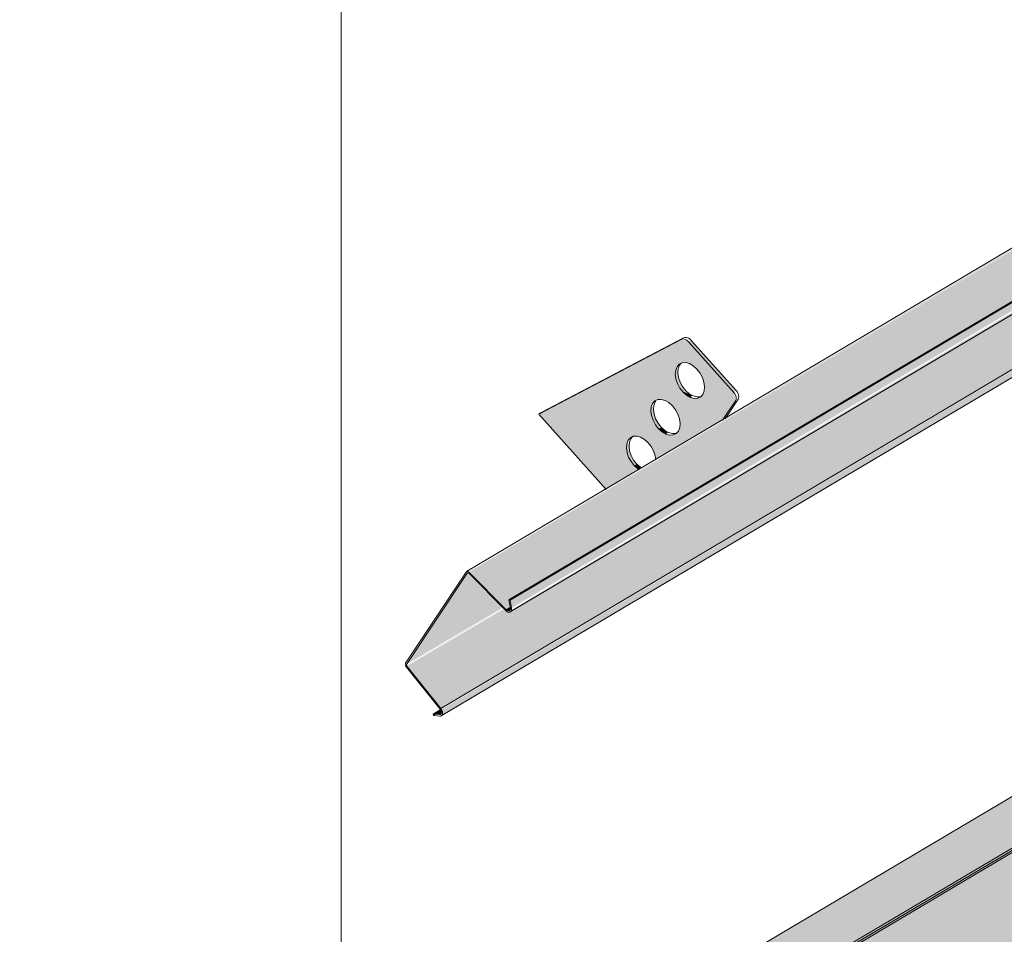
# Model space of a CAD drawing. Header units: centimetres. Extents: x 376 to 4434, y -323 to 48730.
# Tile 26 of 45: x 3629 to 3705, y 47954 to 48025. Entities that reach past the tile are written whole.
import ezdxf

# ---------------------------------------------------------------- set-up
doc = ezdxf.new("R2010")
doc.units = ezdxf.units.CM
for name, color, linetype, lineweight in [('A-GENM', 7, 'Continuous', 5), ('A-ROOF-OTLN', 7, 'Continuous', 5), ('A-ROOF-PATT', 7, 'Continuous', 50)]:
    doc.layers.add(name, color=color, linetype=linetype, lineweight=lineweight)

# ---------------------------------------------------------------- blocks, each defined once
blk = doc.blocks.new('Construction_Roof-Accessories_Lindab_KOTEGL - Construction_Roof-Accessories_Lindab_KOTEGL-9237833-_3D_ Kopia 1')
at = {"layer": 'A-GENM', "true_color": 0x383e42}
h = blk.add_hatch(color=250, dxfattribs=at)
h.paths.add_polyline_path([(-7035.734, 47988.552), (-7033.281, 47990.115), (-7033.795, 47990.664), (-7034.103, 47991.367), (-7034.098, 47992.101), (-7033.849, 47992.494), (-7033.356, 47992.615), (-7032.774, 47992.368), (-7032.25, 47991.8), (-7031.933, 47990.971), (-7031.835, 47990.865), (-7026.747, 47993.883), (-7025.813, 47995.444), (-7025.925, 47995.972), (-7029.356, 47999.814), (-7029.964, 48000.029), (-7040.874, 47994.308), (-7036.592, 47989.513)])
h.paths.add_polyline_path([(-7030.828, 47992.688), (-7031.409, 47992.934), (-7031.977, 47993.584), (-7032.25, 47994.332), (-7032.25, 47994.857), (-7031.977, 47995.314), (-7031.483, 47995.435), (-7030.902, 47995.188), (-7030.388, 47994.639), (-7030.061, 47993.79), (-7030.061, 47993.265), (-7030.334, 47992.809), (-7030.745, 47992.692)])
h.paths.add_polyline_path([(-7028.954, 47995.503), (-7029.535, 47995.75), (-7030.048, 47996.299), (-7030.376, 47997.148), (-7030.376, 47997.673), (-7030.103, 47998.129), (-7029.609, 47998.25), (-7029.028, 47998.004), (-7028.514, 47997.455), (-7028.187, 47996.606), (-7028.206, 47996.03), (-7028.46, 47995.624), (-7028.686, 47995.517)])
for points in [[(-7025.925, 47995.972), (-7025.727, 47996.09), (-7029.158, 47999.932), (-7029.356, 47999.814)], [(-7029.81, 47995.994), (-7029.611, 47996.112), (-7030.048, 47996.797), (-7030.206, 47997.472), (-7030.273, 47997.734), (-7030.376, 47997.673), (-7030.356, 47997.003), (-7029.964, 47996.191), (-7029.902, 47996.112)], [(-7029.243, 47995.583), (-7029.131, 47995.75), (-7029.765, 47996.021), (-7029.761, 47995.951), (-7029.336, 47995.636)], [(-7031.684, 47993.179), (-7031.539, 47993.366), (-7031.922, 47993.981), (-7032.08, 47994.656), (-7032.147, 47994.918), (-7032.25, 47994.857), (-7032.23, 47994.187), (-7031.91, 47993.468), (-7031.724, 47993.23)], [(-7026.747, 47993.883), (-7026.549, 47994.001), (-7025.81, 47995.294)], [(-7031.117, 47992.767), (-7030.972, 47992.915), (-7031.485, 47993.297), (-7031.684, 47993.179), (-7031.19, 47992.809)], [(-7033.556, 47990.359), (-7033.357, 47990.477), (-7033.795, 47991.162), (-7033.952, 47991.836), (-7034.02, 47992.098), (-7034.123, 47992.037), (-7034.103, 47991.367), (-7033.782, 47990.648), (-7033.596, 47990.41)], [(-7033.189, 47990.062), (-7033.083, 47990.233), (-7033.357, 47990.477), (-7033.556, 47990.359), (-7033.281, 47990.115)]]:
    blk.add_hatch(color=250, dxfattribs=at).paths.add_polyline_path(points)
at = {"layer": 'A-GENM', "color": 250, "true_color": 0x2a2a2a}
for p, q in [((-7029.964, 48000.029), (-7040.874, 47994.308)), ((-7040.676, 47994.426), (-7029.765, 48000.147)), ((-7029.158, 47999.932), (-7025.727, 47996.09)), ((-7025.925, 47995.972), (-7029.356, 47999.814)), ((-7025.59, 47995.444), (-7026.586, 47993.945)), ((-7026.785, 47993.827), (-7025.788, 47995.327)), ((-7040.676, 47994.426), (-7040.874, 47994.308)), ((-7040.874, 47994.308), (-7035.716, 47988.532))]:
    blk.add_line(p, q, dxfattribs=at)
for points in [[(-7029.356, 47999.814, 0), (-7029.476, 47999.927, 0), (-7029.604, 48000.009, 0), (-7029.734, 48000.055, 0), (-7029.856, 48000.061, 0), (-7029.964, 48000.029, 0)], [(-7029.761, 48000.149, 0), (-7029.657, 48000.179, 0), (-7029.535, 48000.172, 0), (-7029.406, 48000.127, 0), (-7029.277, 48000.045, 0), (-7029.158, 47999.932, 0)], [(-7029.81, 47995.994, 0), (-7030.048, 47996.299, 0), (-7030.235, 47996.643, 0), (-7030.356, 47997.003, 0), (-7030.404, 47997.354, 0), (-7030.376, 47997.673, 0), (-7030.273, 47997.937, 0), (-7030.103, 47998.129, 0), (-7029.876, 47998.236, 0), (-7029.609, 47998.25, 0), (-7029.32, 47998.171, 0), (-7029.028, 47998.004, 0), (-7028.753, 47997.759, 0)], [(-7029.946, 47998.213, 0), (-7030.075, 47998.055, 0), (-7030.177, 47997.79, 0), (-7030.206, 47997.472, 0), (-7030.158, 47997.12, 0), (-7030.036, 47996.761, 0), (-7029.85, 47996.417, 0), (-7029.611, 47996.112, 0)], [(-7028.753, 47997.759, 0), (-7028.514, 47997.455, 0), (-7028.328, 47997.111, 0), (-7028.206, 47996.751, 0), (-7028.158, 47996.4, 0), (-7028.187, 47996.081, 0), (-7028.289, 47995.817, 0), (-7028.46, 47995.624, 0), (-7028.686, 47995.517, 0), (-7028.954, 47995.503, 0), (-7029.243, 47995.583, 0), (-7029.535, 47995.75, 0), (-7029.81, 47995.994, 0)], [(-7031.684, 47993.179, 0), (-7031.922, 47993.483, 0), (-7032.109, 47993.827, 0), (-7032.23, 47994.187, 0), (-7032.279, 47994.538, 0), (-7032.25, 47994.857, 0), (-7032.147, 47995.121, 0), (-7031.977, 47995.314, 0), (-7031.75, 47995.421, 0), (-7031.483, 47995.435, 0), (-7031.194, 47995.355, 0), (-7030.902, 47995.188, 0), (-7030.627, 47994.944, 0)], [(-7029.611, 47996.112, 0), (-7029.336, 47995.868, 0), (-7029.044, 47995.7, 0), (-7028.755, 47995.621, 0), (-7028.488, 47995.635, 0)], [(-7025.788, 47995.327, 0), (-7025.751, 47995.412, 0), (-7025.738, 47995.516, 0), (-7025.751, 47995.632, 0), (-7025.788, 47995.752, 0), (-7025.848, 47995.868, 0), (-7025.925, 47995.972, 0)], [(-7025.727, 47996.09, 0), (-7025.649, 47995.986, 0), (-7025.59, 47995.87, 0), (-7025.552, 47995.75, 0), (-7025.539, 47995.634, 0), (-7025.552, 47995.53, 0), (-7025.59, 47995.444, 0)], [(-7031.907, 47995.301, 0), (-7031.949, 47995.239, 0), (-7032.052, 47994.975, 0), (-7032.08, 47994.656, 0), (-7032.032, 47994.305, 0), (-7031.91, 47993.945, 0), (-7031.724, 47993.601, 0), (-7031.485, 47993.297, 0)], [(-7030.627, 47994.944, 0), (-7030.388, 47994.639, 0), (-7030.202, 47994.295, 0), (-7030.08, 47993.935, 0), (-7030.032, 47993.584, 0), (-7030.061, 47993.265, 0), (-7030.164, 47993.001, 0), (-7030.334, 47992.809, 0), (-7030.561, 47992.702, 0), (-7030.828, 47992.688, 0), (-7031.117, 47992.767, 0), (-7031.409, 47992.934, 0), (-7031.684, 47993.179, 0)], [(-7031.485, 47993.297, 0), (-7031.21, 47993.052, 0), (-7030.918, 47992.885, 0), (-7030.629, 47992.805, 0), (-7030.362, 47992.82, 0)], [(-7033.556, 47990.359, 0), (-7033.795, 47990.664, 0), (-7033.981, 47991.008, 0), (-7034.103, 47991.367, 0), (-7034.151, 47991.719, 0), (-7034.123, 47992.037, 0), (-7034.02, 47992.302, 0), (-7033.849, 47992.494, 0), (-7033.623, 47992.601, 0), (-7033.356, 47992.615, 0), (-7033.066, 47992.536, 0), (-7032.774, 47992.368, 0), (-7032.499, 47992.124, 0)], [(-7033.692, 47992.577, 0), (-7033.821, 47992.42, 0), (-7033.924, 47992.155, 0), (-7033.952, 47991.836, 0), (-7033.904, 47991.485, 0), (-7033.782, 47991.125, 0), (-7033.596, 47990.782, 0), (-7033.357, 47990.477, 0)], [(-7032.499, 47992.124, 0), (-7032.261, 47991.819, 0), (-7032.074, 47991.476, 0), (-7031.953, 47991.116, 0), (-7031.905, 47990.788, 0)], [(-7033.163, 47990.036, 0), (-7033.281, 47990.115, 0), (-7033.556, 47990.359, 0)], [(-7033.357, 47990.477, 0), (-7033.083, 47990.233, 0), (-7033.049, 47990.209, 0)]]:
    blk.add_polyline3d(points, dxfattribs=at)
blk = doc.blocks.new('Construction_Roof-Accessories_Lindab_SNO_KOTEGL - Construction_Roof-Accessories_Lindab_SNO-9284867-_3D_ Kopia 1')
at = {"layer": 'A-GENM', "true_color": 0x383e42}
for points in [[(-7046.191, 47982.166), (-6913.814, 48060.809), (-6914.031, 48060.747), (-7046.235, 47982.203), (-7046.219, 47982.19)], [(-7043.361, 47979.311), (-7042.994, 47979.631), (-7042.994, 47980.163), (-6911.29, 48058.291), (-6913.724, 48060.747), (-7046.191, 47982.166), (-7043.423, 47979.373)], [(-7042.959, 47979.432), (-6910.51, 48058.119), (-6910.601, 48058.629), (-7043.068, 47980.048), (-7042.978, 47979.538)], [(-7043.041, 47979.144), (-6910.489, 48057.891), (-6910.492, 48058.012), (-7042.956, 47979.311), (-7043.011, 47979.175)], [(-7048.376, 47971.748), (-6915.908, 48050.329), (-6918.215, 48053.191), (-7042.956, 47979.312), (-7043.069, 47979.267), (-7043.253, 47979.237), (-7043.543, 47979.381), (-7050.974, 47974.972), (-7050.255, 47974.08)], [(-7051, 47975.114), (-7043.641, 47979.48), (-7046.35, 47982.112), (-7050.974, 47975.154)], [(-7050.974, 47974.972), (-7043.62, 47979.458), (-7043.641, 47979.48), (-7050.99, 47974.996)], [(-7043.199, 47979.223), (-7042.952, 47979.343), (-7043.068, 47979.485), (-7043.309, 47979.267), (-7043.21, 47979.226)], [(-7048.488, 47971.264), (-7048.253, 47971.489), (-7048.376, 47971.668), (-7048.973, 47971.313), (-7048.517, 47971.267)], [(-7048.488, 47971.264), (-7048.241, 47971.383), (-7048.318, 47971.364), (-7048.483, 47971.267)]]:
    blk.add_hatch(color=250, dxfattribs=at).paths.add_polyline_path(points)
h = blk.add_hatch(color=250, dxfattribs=at)
h.paths.add_polyline_path([(-7048.33, 47971.185), (-6915.781, 48049.911), (-6915.851, 48050.243), (-6915.927, 48050.318), (-7048.318, 47971.663), (-7048.264, 47971.277), (-7048.283, 47971.234)])
h.paths.add_polyline_path([(-7043.423, 47974.241), (-7043.423, 47974.241), (-7042.193, 47974.971)])
h = blk.add_hatch(color=250, dxfattribs=at)
h.paths.add_polyline_path([(-7048.427, 47971.688), (-7048.437, 47971.825), (-7048.437, 47971.701)])
h.paths.add_polyline_path([(-7043.4, 47979.236), (-7043.423, 47979.373), (-7043.423, 47979.26)])
at = {"layer": 'A-GENM', "color": 250, "true_color": 0x2a2a2a}
for p, q in [((-6913.931, 48060.807), (-7046.398, 47982.227)), ((-7043.156, 47980.067), (-6910.688, 48058.647)), ((-7043.068, 47980.048), (-6910.601, 48058.629)), ((-7043.052, 47979.137), (-6910.585, 48057.717)), ((-7048.376, 47971.748), (-6915.908, 48050.329)), ((-7048.341, 47971.177), (-6915.874, 48049.758)), ((-7046.432, 47982.194), (-7051.074, 47975.209)), ((-7051, 47975.114), (-7046.35, 47982.112)), ((-7046.238, 47982.1), (-7043.4, 47979.236)), ((-7043.361, 47979.311), (-7046.191, 47982.166)), ((-7043.361, 47979.311), (-7042.978, 47979.538)), ((-7043.068, 47980.048), (-7043.156, 47980.067)), ((-7043.153, 47980.052), (-7043.047, 47979.451)), ((-7042.959, 47979.432), (-7043.068, 47980.048)), ((-7051.018, 47974.903), (-7048.427, 47971.688)), ((-7048.376, 47971.748), (-7050.974, 47974.972)), ((-7048.973, 47971.313), (-7048.337, 47971.691)), ((-7048.488, 47971.264), (-7048.973, 47971.313)), ((-7048.973, 47971.313), (-7048.946, 47971.203)), ((-7048.946, 47971.203), (-7048.792, 47971.295)), ((-7048.437, 47971.267), (-7048.488, 47971.264)), ((-7048.946, 47971.203), (-7048.46, 47971.154))]:
    blk.add_line(p, q, dxfattribs=at)
for points in [[(-7046.191, 47982.166, 0), (-7046.235, 47982.203, 0), (-7046.281, 47982.229, 0), (-7046.327, 47982.24, 0), (-7046.369, 47982.238, 0), (-7046.405, 47982.222, 0), (-7046.432, 47982.194, 0)], [(-7046.35, 47982.112, 0), (-7046.337, 47982.126, 0), (-7046.32, 47982.133, 0), (-7046.301, 47982.134, 0), (-7046.28, 47982.129, 0), (-7046.258, 47982.117, 0), (-7046.238, 47982.1, 0)], [(-7043.4, 47979.236, 0), (-7043.326, 47979.175, 0), (-7043.249, 47979.133, 0), (-7043.172, 47979.113, 0), (-7043.102, 47979.117, 0), (-7043.041, 47979.144, 0), (-7042.994, 47979.193, 0), (-7042.964, 47979.26, 0), (-7042.952, 47979.341, 0), (-7042.959, 47979.432, 0)], [(-7043.149, 47979.226, 0), (-7043.199, 47979.223, 0), (-7043.253, 47979.237, 0), (-7043.309, 47979.267, 0), (-7043.361, 47979.311, 0)], [(-7043.047, 47979.451, 0), (-7043.042, 47979.386, 0), (-7043.05, 47979.328, 0), (-7043.072, 47979.28, 0), (-7043.105, 47979.245, 0), (-7043.113, 47979.24, 0)], [(-7051.074, 47975.209, 0), (-7051.092, 47975.169, 0), (-7051.099, 47975.12, 0), (-7051.094, 47975.066, 0), (-7051.079, 47975.009, 0), (-7051.053, 47974.954, 0), (-7051.018, 47974.903, 0)], [(-7050.974, 47974.972, 0), (-7050.99, 47974.996, 0), (-7051.002, 47975.022, 0), (-7051.01, 47975.048, 0), (-7051.012, 47975.073, 0), (-7051.009, 47975.096, 0), (-7051, 47975.114, 0)], [(-7048.46, 47971.154, 0), (-7048.39, 47971.158, 0), (-7048.33, 47971.185, 0), (-7048.283, 47971.234, 0), (-7048.253, 47971.301, 0), (-7048.241, 47971.383, 0), (-7048.249, 47971.474, 0), (-7048.275, 47971.569, 0), (-7048.318, 47971.663, 0), (-7048.376, 47971.748, 0)], [(-7048.427, 47971.688, 0), (-7048.386, 47971.627, 0), (-7048.355, 47971.56, 0), (-7048.336, 47971.492, 0), (-7048.331, 47971.427, 0), (-7048.339, 47971.369, 0), (-7048.361, 47971.321, 0), (-7048.394, 47971.286, 0), (-7048.403, 47971.281, 0)]]:
    blk.add_polyline3d(points, dxfattribs=at)

msp = doc.modelspace()

# ---------------------------------------------------------------- hatches: boundary and pattern name
at = {"layer": 'A-ROOF-OTLN', "true_color": 0x383e42}
h = msp.add_hatch(color=250, dxfattribs=at)
h.paths.add_polyline_path([(3629.692, 47915.773), (4357.831, 48347.76), (4357.766, 48347.831), (3629.539, 47915.844)])
h.paths.add_polyline_path([(4359.048, 48348.429), (4363.406, 48351.064), (4363.227, 48351.07), (4358.913, 48348.511)])
h.paths.add_polyline_path([(4365.448, 48352.226), (4380.804, 48361.335), (4380.651, 48361.406), (4365.277, 48352.286), (4365.437, 48352.23)])
h = msp.add_hatch(color=250, dxfattribs=at)
h.paths.add_polyline_path([(3634.297, 47908.497), (3635.185, 47908.621), (3635.959, 47909.134), (3636.414, 47909.825), (3636.647, 47910.674), (3636.746, 47911.225), (3636.871, 47911.277), (3636.968, 47911.423), (3637.098, 47911.633), (3637.098, 47911.727), (3649.44, 47919.157), (3648.911, 47920.025), (3648.674, 47921.676), (3648.782, 47924.165), (3649.368, 47924.924), (3650.068, 47925.421), (3651.017, 47925.831), (3652.478, 47926.143), (3653.373, 47926.232), (3655.384, 47926.054), (3656.529, 47925.738), (3657.106, 47925.501), (3657.887, 47925.006), (3658.544, 47924.448), (4360.422, 48340.914), (4360.343, 48340.948), (4359.261, 48341.708), (4358.404, 48343.041), (4357.951, 48344.672), (4357.807, 48345.86), (4357.832, 48347.708), (3629.692, 47915.773), (3629.539, 47914.48), (3629.571, 47913.822), (3629.853, 47912.696), (3630.35, 47911.583), (3631.035, 47910.551), (3631.88, 47909.66), (3632.962, 47908.923), (3633.43, 47908.687), (3633.942, 47908.575)])
h.paths.add_polyline_path([(3652.965, 47921.139), (3655.63, 47922.829), (3652.14, 47924.21), (3651.528, 47924.271), (3651.014, 47924.445), (3649.998, 47924.165), (3649.368, 47923.469), (3649.144, 47922.782), (3649.759, 47922.167), (3650.707, 47921.651), (3652.045, 47921.268), (3652.933, 47921.14)])
h.paths.add_polyline_path([(4367.563, 48345.042), (4383.655, 48354.696), (4382.468, 48355.751), (4382.037, 48356.236), (4381.405, 48357.236), (4380.804, 48358.884), (4380.68, 48359.396), (4380.68, 48360.676), (4380.68, 48361.262), (4365.448, 48352.226), (4366.215, 48351.872), (4366.998, 48351.28), (4367.364, 48350.806), (4367.563, 48350.262), (4367.563, 48345.15)])
h.paths.add_polyline_path([(4362.867, 48347.595), (4363.91, 48347.72), (4363.528, 48348.514), (4363.275, 48349.096), (4363.204, 48350.105), (4363.406, 48351.014), (4359.048, 48348.429), (4359.812, 48348.073), (4361.039, 48347.745), (4362.15, 48347.621), (4362.829, 48347.596)])
at = {"layer": 'A-ROOF-PATT', "lineweight": 5}
h = msp.add_hatch(dxfattribs=at)
h.set_pattern_fill('FP_22', color=256, style=0, pattern_type=2)
h.set_pattern_definition([(90, (-7583.53, 41453.13), (-111.262, 27.33), [])])
h.paths.add_polyline_path([(3628.932, 47919.625), (4373.352, 48361.335), (4062.648, 48709.25), (3318.16, 48267.617), (3625.62, 47923.333)])
h.paths.add_polyline_path([(3661.689, 47971.185), (3661.643, 47971.297), (3661.531, 47971.264), (3661.046, 47971.313), (3661.582, 47971.701), (3659.007, 47975.073), (3659.045, 47975.359), (3663.669, 47982.112), (3663.828, 47982.349), (3674.285, 47988.552), (3669.145, 47994.308), (3671.036, 47995.314), (3680.143, 47999.998), (3680.699, 47999.836), (3680.861, 47999.932), (3684.231, 47996.053), (3684.094, 47995.972), (3684.231, 47995.327), (3684.329, 47995.294), (3683.47, 47994.001), (3753.766, 48035.7), (3748.625, 48041.457), (3750.516, 48042.462), (3759.623, 48047.146), (3760.18, 48046.984), (3760.342, 48047.08), (3763.711, 48043.201), (3763.574, 48043.12), (3763.711, 48042.475), (3763.827, 48042.467), (3762.951, 48041.149), (3806.753, 48067.133), (3801.612, 48072.889), (3803.503, 48073.894), (3812.61, 48078.578), (3813.167, 48078.416), (3813.329, 48078.512), (3816.698, 48074.633), (3816.561, 48074.552), (3816.698, 48073.907), (3816.813, 48073.899), (3815.938, 48072.581), (3886.233, 48114.281), (3881.093, 48120.037), (3882.984, 48121.042), (3892.091, 48125.726), (3892.647, 48125.564), (3892.809, 48125.66), (3896.179, 48121.781), (3896.042, 48121.7), (3896.179, 48121.055), (3896.294, 48121.047), (3895.418, 48119.729), (3939.22, 48145.713), (3934.08, 48151.469), (3935.971, 48152.474), (3945.078, 48157.159), (3945.634, 48156.996), (3945.796, 48157.092), (3949.166, 48153.213), (3949.029, 48153.132), (3949.166, 48152.487), (3949.281, 48152.479), (3948.405, 48151.161), (4018.7, 48192.861), (4013.56, 48198.617), (4015.451, 48199.622), (4024.558, 48204.307), (4025.115, 48204.144), (4025.277, 48204.24), (4028.646, 48200.361), (4028.509, 48200.28), (4028.664, 48199.645), (4028.845, 48199.753), (4027.886, 48198.309), (4071.687, 48224.293), (4066.547, 48230.049), (4068.438, 48231.054), (4077.545, 48235.739), (4078.102, 48235.576), (4078.264, 48235.673), (4081.633, 48231.794), (4081.496, 48231.712), (4081.633, 48231.067), (4081.748, 48231.06), (4080.873, 48229.742), (4151.168, 48271.441), (4146.027, 48277.197), (4147.918, 48278.202), (4157.026, 48282.887), (4157.582, 48282.724), (4157.744, 48282.821), (4161.113, 48278.942), (4160.976, 48278.86), (4161.113, 48278.215), (4161.229, 48278.208), (4160.353, 48276.89), (4193.654, 48296.524), (4193.654, 48296.644), (4204.187, 48302.892), (4199.046, 48308.648), (4200.938, 48309.654), (4210.045, 48314.338), (4210.601, 48314.176), (4210.763, 48314.272), (4214.133, 48310.393), (4214, 48310.293), (4214.133, 48309.666), (4214.248, 48309.659), (4213.372, 48308.341), (4283.667, 48350.04), (4278.527, 48355.796), (4280.418, 48356.802), (4289.525, 48361.486), (4290.082, 48361.324), (4290.244, 48361.42), (4293.613, 48357.541), (4293.476, 48357.46), (4293.613, 48356.815), (4293.728, 48356.807), (4292.853, 48355.489), (4326.153, 48375.123), (4326.197, 48375.087), (4328.631, 48372.63), (4329.32, 48372.968), (4329.394, 48372.113), (4329.027, 48371.874), (4321.705, 48367.531), (4324.14, 48364.394), (4324.059, 48364.105), (3661.736, 47971.213)])
h.paths.add_polyline_path([(3677.029, 47990.18), (3678.107, 47990.819), (3677.945, 47991.476), (3677.406, 47992.225), (3676.953, 47992.536), (3676.396, 47992.601), (3675.999, 47992.302), (3676.038, 47992.121), (3676.095, 47992.155), (3676.115, 47991.485), (3676.463, 47990.731), (3676.971, 47990.213)])
h.paths.add_polyline_path([(3679.191, 47992.688), (3679.685, 47992.809), (3679.958, 47993.265), (3679.938, 47993.935), (3679.631, 47994.639), (3679.117, 47995.188), (3678.536, 47995.435), (3678.024, 47995.294), (3677.769, 47994.857), (3677.967, 47994.975), (3677.987, 47994.305), (3678.335, 47993.55), (3678.902, 47992.999), (3679.016, 47992.834), (3678.981, 47992.745), (3679.139, 47992.702)])
h.paths.add_polyline_path([(3681.065, 47995.503), (3681.559, 47995.624), (3681.832, 47996.081), (3681.813, 47996.751), (3681.505, 47997.455), (3680.991, 47998.004), (3680.41, 47998.25), (3679.916, 47998.129), (3679.643, 47997.673), (3679.831, 47997.673), (3679.861, 47997.12), (3680.258, 47996.303), (3680.776, 47995.814), (3680.975, 47995.7), (3680.776, 47995.583), (3681.014, 47995.517)])
h.paths.add_polyline_path([(3756.509, 48037.328), (3757.587, 48037.968), (3757.425, 48038.624), (3756.887, 48039.373), (3756.433, 48039.684), (3755.877, 48039.749), (3755.48, 48039.45), (3755.518, 48039.269), (3755.576, 48039.303), (3755.595, 48038.633), (3755.943, 48037.879), (3756.417, 48037.381)])
h.paths.add_polyline_path([(3758.672, 48039.836), (3759.165, 48039.957), (3759.439, 48040.414), (3759.419, 48041.083), (3759.111, 48041.787), (3758.523, 48042.379), (3758.016, 48042.583), (3757.523, 48042.462), (3757.249, 48042.005), (3757.448, 48042.123), (3757.468, 48041.453), (3757.835, 48040.673), (3758.382, 48040.147), (3758.496, 48039.982), (3758.461, 48039.893), (3758.62, 48039.85)])
h.paths.add_polyline_path([(3760.546, 48042.651), (3761.039, 48042.772), (3761.313, 48043.229), (3761.293, 48043.899), (3760.985, 48044.603), (3760.472, 48045.152), (3759.89, 48045.399), (3759.397, 48045.277), (3759.123, 48044.821), (3759.312, 48044.821), (3759.342, 48044.269), (3759.735, 48043.457), (3760.257, 48042.963), (3760.455, 48042.849), (3760.257, 48042.731), (3760.494, 48042.666)])
h.paths.add_polyline_path([(3809.496, 48068.76), (3810.574, 48069.4), (3810.412, 48070.056), (3809.874, 48070.805), (3809.42, 48071.116), (3808.864, 48071.181), (3808.467, 48070.882), (3808.505, 48070.701), (3808.563, 48070.735), (3808.582, 48070.065), (3808.93, 48069.311), (3809.404, 48068.813)])
h.paths.add_polyline_path([(3811.659, 48071.268), (3812.152, 48071.389), (3812.426, 48071.846), (3812.406, 48072.516), (3812.098, 48073.219), (3811.51, 48073.811), (3811.003, 48074.015), (3810.51, 48073.894), (3810.236, 48073.437), (3810.435, 48073.555), (3810.455, 48072.885), (3810.803, 48072.13), (3811.369, 48071.579), (3811.483, 48071.415), (3811.448, 48071.325), (3811.607, 48071.282)])
h.paths.add_polyline_path([(3813.533, 48074.083), (3814.026, 48074.205), (3814.3, 48074.661), (3814.28, 48075.331), (3813.972, 48076.035), (3813.459, 48076.584), (3812.877, 48076.831), (3812.384, 48076.71), (3812.11, 48076.253), (3812.298, 48076.253), (3812.329, 48075.701), (3812.677, 48074.946), (3813.244, 48074.395), (3813.442, 48074.281), (3813.244, 48074.163), (3813.481, 48074.098)])
h.paths.add_polyline_path([(3888.977, 48115.908), (3890.055, 48116.548), (3889.879, 48117.229), (3889.354, 48117.953), (3888.901, 48118.264), (3888.344, 48118.329), (3887.947, 48118.03), (3887.986, 48117.85), (3888.043, 48117.884), (3888.063, 48117.214), (3888.411, 48116.459), (3888.884, 48115.961)])
h.paths.add_polyline_path([(3891.139, 48118.416), (3891.633, 48118.537), (3891.906, 48118.994), (3891.886, 48119.664), (3891.578, 48120.367), (3890.991, 48120.959), (3890.484, 48121.163), (3889.99, 48121.042), (3889.717, 48120.585), (3889.915, 48120.703), (3889.935, 48120.033), (3890.283, 48119.278), (3890.85, 48118.727), (3890.964, 48118.563), (3890.929, 48118.474), (3891.087, 48118.43)])
h.paths.add_polyline_path([(3893.013, 48121.232), (3893.507, 48121.353), (3893.78, 48121.809), (3893.76, 48122.479), (3893.453, 48123.183), (3892.939, 48123.732), (3892.358, 48123.979), (3891.864, 48123.858), (3891.591, 48123.401), (3891.779, 48123.401), (3891.809, 48122.849), (3892.157, 48122.094), (3892.724, 48121.543), (3892.923, 48121.429), (3892.724, 48121.311), (3892.961, 48121.246)])
h.paths.add_polyline_path([(3941.964, 48147.34), (3943.042, 48147.98), (3942.88, 48148.636), (3942.341, 48149.385), (3941.888, 48149.696), (3941.331, 48149.761), (3940.934, 48149.462), (3940.973, 48149.282), (3941.03, 48149.316), (3941.05, 48148.646), (3941.398, 48147.891), (3941.871, 48147.393)])
h.paths.add_polyline_path([(3944.126, 48149.848), (3944.62, 48149.969), (3944.893, 48150.426), (3944.873, 48151.096), (3944.565, 48151.799), (3943.978, 48152.391), (3943.471, 48152.595), (3942.977, 48152.474), (3942.704, 48152.017), (3942.902, 48152.135), (3942.922, 48151.465), (3943.27, 48150.711), (3943.837, 48150.159), (3943.95, 48149.995), (3943.916, 48149.906), (3944.074, 48149.862)])
h.paths.add_polyline_path([(3946, 48152.664), (3946.501, 48152.793), (3946.767, 48153.241), (3946.747, 48153.911), (3946.44, 48154.615), (3945.926, 48155.164), (3945.345, 48155.411), (3944.851, 48155.29), (3944.578, 48154.833), (3944.766, 48154.833), (3944.796, 48154.281), (3945.189, 48153.469), (3945.711, 48152.975), (3945.795, 48152.793), (3945.711, 48152.743), (3945.948, 48152.678)])
h.paths.add_polyline_path([(4021.444, 48194.488), (4022.522, 48195.128), (4022.36, 48195.784), (4021.822, 48196.533), (4021.368, 48196.844), (4020.812, 48196.91), (4020.415, 48196.61), (4020.453, 48196.43), (4020.51, 48196.464), (4020.53, 48195.794), (4020.878, 48195.039), (4021.352, 48194.541)])
h.paths.add_polyline_path([(4023.607, 48196.996), (4024.1, 48197.117), (4024.374, 48197.574), (4024.354, 48198.244), (4024.046, 48198.948), (4023.458, 48199.539), (4022.951, 48199.743), (4022.458, 48199.622), (4022.184, 48199.165), (4022.383, 48199.283), (4022.403, 48198.613), (4022.751, 48197.859), (4023.317, 48197.307), (4023.431, 48197.143), (4023.396, 48197.054), (4023.555, 48197.01)])
h.paths.add_polyline_path([(4025.481, 48199.812), (4025.974, 48199.933), (4026.248, 48200.39), (4026.228, 48201.06), (4025.92, 48201.763), (4025.407, 48202.312), (4024.825, 48202.559), (4024.332, 48202.438), (4024.058, 48201.981), (4024.246, 48201.981), (4024.277, 48201.429), (4024.669, 48200.617), (4025.191, 48200.123), (4025.39, 48200.009), (4025.191, 48199.891), (4025.429, 48199.826)])
h.paths.add_polyline_path([(4074.431, 48225.92), (4075.509, 48226.56), (4075.347, 48227.216), (4074.809, 48227.965), (4074.355, 48228.276), (4073.799, 48228.342), (4073.402, 48228.042), (4073.44, 48227.862), (4073.497, 48227.896), (4073.517, 48227.226), (4073.865, 48226.471), (4074.339, 48225.973)])
h.paths.add_polyline_path([(4076.594, 48228.428), (4077.087, 48228.549), (4077.361, 48229.006), (4077.341, 48229.676), (4077.033, 48230.38), (4076.445, 48230.971), (4075.938, 48231.175), (4075.444, 48231.054), (4075.171, 48230.598), (4075.37, 48230.715), (4075.39, 48230.045), (4075.738, 48229.291), (4076.304, 48228.739), (4076.418, 48228.575), (4076.383, 48228.486), (4076.542, 48228.442)])
h.paths.add_polyline_path([(4078.468, 48231.244), (4078.961, 48231.365), (4079.235, 48231.822), (4079.215, 48232.492), (4078.907, 48233.195), (4078.394, 48233.744), (4077.812, 48233.991), (4077.319, 48233.87), (4077.045, 48233.413), (4077.233, 48233.413), (4077.264, 48232.861), (4077.612, 48232.106), (4078.178, 48231.555), (4078.377, 48231.441), (4078.178, 48231.323), (4078.416, 48231.258)])
h.paths.add_polyline_path([(4153.911, 48273.069), (4154.99, 48273.708), (4154.827, 48274.364), (4154.289, 48275.113), (4153.836, 48275.425), (4153.279, 48275.49), (4152.882, 48275.191), (4152.921, 48275.01), (4152.978, 48275.044), (4152.998, 48274.374), (4153.346, 48273.619), (4153.819, 48273.122)])
h.paths.add_polyline_path([(4156.074, 48275.576), (4156.568, 48275.697), (4156.841, 48276.154), (4156.821, 48276.824), (4156.513, 48277.528), (4155.926, 48278.119), (4155.419, 48278.324), (4154.925, 48278.202), (4154.651, 48277.746), (4154.85, 48277.864), (4154.87, 48277.194), (4155.218, 48276.439), (4155.785, 48275.888), (4155.898, 48275.723), (4155.864, 48275.634), (4156.022, 48275.591)])
h.paths.add_polyline_path([(4157.948, 48278.392), (4158.462, 48278.535), (4158.715, 48278.97), (4158.695, 48279.64), (4158.387, 48280.343), (4157.874, 48280.892), (4157.293, 48281.139), (4156.799, 48281.018), (4156.526, 48280.561), (4156.714, 48280.561), (4156.744, 48280.009), (4157.114, 48279.226), (4157.659, 48278.703), (4157.858, 48278.589), (4157.659, 48278.471), (4157.896, 48278.406)])
h.paths.add_polyline_path([(4206.931, 48304.52), (4208.002, 48305.212), (4207.847, 48305.815), (4207.308, 48306.564), (4206.855, 48306.876), (4206.282, 48306.933), (4205.901, 48306.642), (4205.94, 48306.461), (4205.997, 48306.495), (4206.017, 48305.825), (4206.365, 48305.07), (4206.838, 48304.573)])
h.paths.add_polyline_path([(4209.093, 48307.027), (4209.587, 48307.149), (4209.86, 48307.605), (4209.84, 48308.275), (4209.532, 48308.979), (4208.945, 48309.57), (4208.438, 48309.775), (4207.944, 48309.654), (4207.671, 48309.197), (4207.869, 48309.315), (4207.889, 48308.645), (4208.237, 48307.89), (4208.804, 48307.339), (4208.917, 48307.174), (4208.883, 48307.085), (4209.041, 48307.042)])
h.paths.add_polyline_path([(4210.967, 48309.843), (4211.461, 48309.964), (4211.734, 48310.421), (4211.714, 48311.091), (4211.407, 48311.795), (4210.893, 48312.343), (4210.312, 48312.59), (4209.818, 48312.469), (4209.545, 48312.012), (4209.733, 48312.012), (4209.763, 48311.46), (4210.156, 48310.649), (4210.678, 48310.154), (4210.877, 48310.04), (4210.678, 48309.922), (4210.915, 48309.857)])
h.paths.add_polyline_path([(4286.411, 48351.668), (4287.489, 48352.307), (4287.327, 48352.964), (4286.789, 48353.713), (4286.335, 48354.024), (4285.779, 48354.089), (4285.382, 48353.79), (4285.42, 48353.609), (4285.477, 48353.643), (4285.497, 48352.973), (4285.845, 48352.219), (4286.319, 48351.721)])
h.paths.add_polyline_path([(4288.574, 48354.176), (4289.067, 48354.297), (4289.341, 48354.753), (4289.321, 48355.423), (4289.013, 48356.127), (4288.499, 48356.676), (4287.918, 48356.923), (4287.425, 48356.802), (4287.151, 48356.345), (4287.35, 48356.463), (4287.37, 48355.793), (4287.718, 48355.038), (4288.284, 48354.487), (4288.398, 48354.322), (4288.363, 48354.233), (4288.522, 48354.19)])
h.paths.add_polyline_path([(4290.448, 48356.991), (4290.941, 48357.112), (4291.215, 48357.569), (4291.195, 48358.239), (4290.887, 48358.943), (4290.374, 48359.491), (4289.792, 48359.738), (4289.299, 48359.617), (4289.025, 48359.161), (4289.213, 48359.161), (4289.244, 48358.608), (4289.636, 48357.797), (4290.158, 48357.302), (4290.357, 48357.188), (4290.158, 48357.071), (4290.396, 48357.005)])
at = {"layer": 'A-ROOF-PATT', "true_color": 0xc7ae96}
h = msp.add_hatch(color=253, dxfattribs=at)
h.paths.add_polyline_path([(3629.366, 47915.924), (4357.743, 48347.999), (4357.582, 48348.659), (4357.673, 48350.629), (4358.276, 48351.416), (4358.976, 48351.912), (4359.925, 48352.322), (4361.241, 48352.62), (4362.281, 48352.724), (4364.292, 48352.546), (4365.253, 48352.454), (4380.478, 48361.486), (4373.421, 48361.258), (3628.932, 47919.625), (3628.995, 47919.084)])
h.paths.add_polyline_path([(4358.76, 48348.603), (4362.938, 48351.081), (4362.278, 48351.105), (4360.343, 48350.799), (4359.922, 48350.691), (4358.976, 48350.26), (4358.276, 48349.715), (4358.052, 48349.274), (4358.667, 48348.659)])
h = msp.add_hatch(color=253, dxfattribs=at)
h.paths.add_polyline_path([(3629.366, 47901.449), (3648.674, 47912.902), (3648.674, 47916.347), (3635.093, 47908.393), (3634.297, 47908.331), (3633.104, 47908.687), (3632.201, 47909.235), (3631.525, 47909.81), (3630.599, 47910.959), (3630.005, 47912.028), (3629.569, 47913.276), (3629.431, 47913.834), (3629.373, 47914.893), (3629.539, 47915.844), (4357.743, 48347.817), (4357.743, 48347.999), (3629.366, 47915.844), (3629.366, 47908.497)])
h.paths.add_polyline_path([(3658.655, 47918.823), (4357.743, 48333.525), (4357.743, 48336.97), (3658.655, 47922.268), (3658.655, 47919.084)])
h.paths.add_polyline_path([(4367.563, 48339.35), (4380.478, 48347.011), (4380.478, 48350.457), (4367.563, 48342.795), (4367.563, 48340.776)])
h.paths.add_polyline_path([(4358.913, 48348.511), (4362.938, 48350.938), (4362.938, 48351.081), (4358.76, 48348.603)])
h.paths.add_polyline_path([(4365.277, 48352.286), (4380.478, 48361.406), (4380.478, 48361.486), (4365.084, 48352.354)])

# ---------------------------------------------------------------- linework, layer by layer
at = {"layer": 'A-ROOF-OTLN'}
for p, q in [((3625.62, 47917.66), (4376.732, 48363.223)), ((4357.656, 48347.948), (3629.366, 47915.924)), ((4357.766, 48347.831), (3629.539, 47915.844)), ((4357.863, 48347.726), (3629.692, 47915.773))]:
    msp.add_line(p, q, dxfattribs=at)

# ---------------------------------------------------------------- block references
at = {"layer": 'A-GENM', "color": 250, "true_color": 0x2a2a2a}
for name in ['Construction_Roof-Accessories_Lindab_SNO_KOTEGL - Construction_Roof-Accessories_Lindab_SNO-9284867-_3D_ Kopia 1', 'Construction_Roof-Accessories_Lindab_KOTEGL - Construction_Roof-Accessories_Lindab_KOTEGL-9237833-_3D_ Kopia 1']:
    msp.add_blockref(name, (10710.019, 0), dxfattribs=at)

doc.saveas('drawing.dxf')
